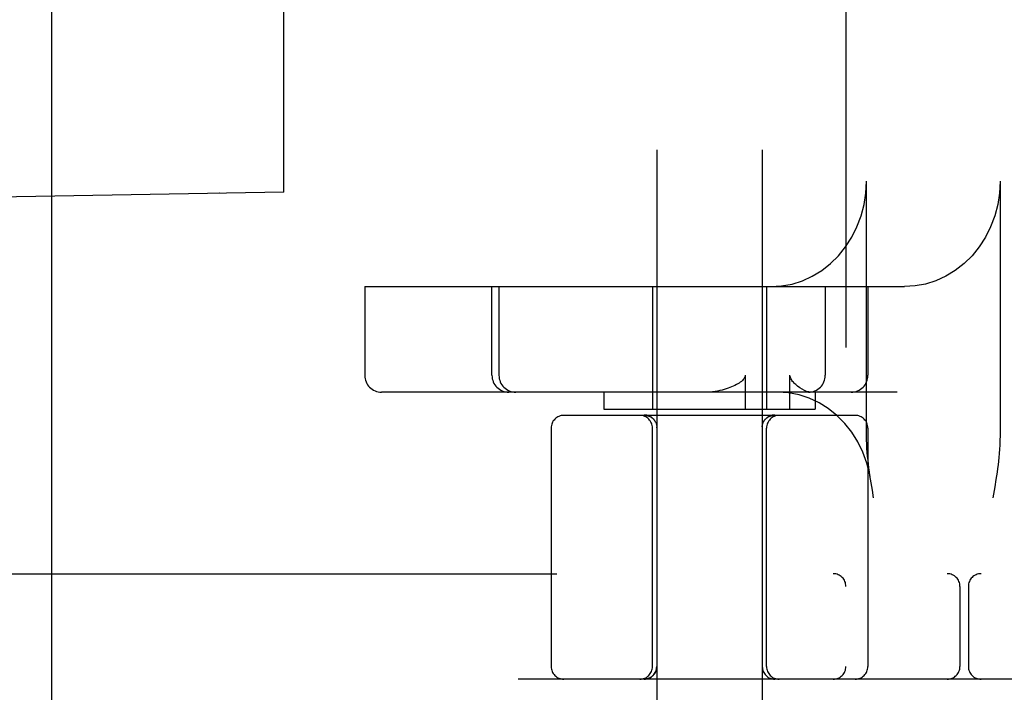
# Model space of a CAD drawing. Header units: inches. Extents: x 0 to 215, y 0 to 139.
# Tile 65 of 115: x 126.908 to 128.074, y 50.346 to 51.143. Entities that reach past the tile are written whole.
import ezdxf

# ---------------------------------------------------------------- set-up
doc = ezdxf.new("R2010")
doc.units = ezdxf.units.IN
doc.header["$LTSCALE"] = 11.804375
doc.header["$MEASUREMENT"] = 0
doc.linetypes.add('HIDDEN', pattern=[0.2, 0.1, -0.1])
doc.layers.add('DEFAULT_2', color=8, linetype='HIDDEN')

msp = doc.modelspace()

# ---------------------------------------------------------------- linework, layer by layer
at = {"layer": 'DEFAULT_2', "color": 8, "linetype": 'HIDDEN'}
for p, q in [((128.011, 54.829), (128.011, 49.3285)), ((127.886, 54.296), (127.886, 49.8615)), ((126.946, 50.1743), (126.946, 53.5493)), ((127.662, 53.3499), (127.662, 49.8808)), ((127.787, 53.3499), (127.787, 49.8808)), ((127.1445, 52.7862), (127.1445, 50.9374)), ((127.2206, 50.9387), (127.2206, 52.7849)), ((127.9104, 50.6503), (127.9104, 50.9518)), ((128.0685, 50.9518), (128.0685, 50.6503)), ((127.2206, 50.9387), (126.4255, 50.9248)), ((127.1446, 50.9374), (127.1445, 50.9374)), ((127.3163, 50.8268), (127.3163, 50.7218)), ((127.3163, 50.8268), (127.9552, 50.8268)), ((127.4669, 50.7218), (127.4669, 50.8268)), ((127.4752, 50.8268), (127.4752, 50.7218)), ((127.657, 50.8268), (127.657, 50.6818)), ((127.792, 50.8268), (127.792, 50.6818)), ((127.8616, 50.8268), (127.8616, 50.7218)), ((127.9121, 50.8268), (127.9121, 50.7218)), ((127.7668, 50.7218), (127.7668, 50.6818)), ((127.8198, 50.6818), (127.8198, 50.7218)), ((127.9468, 50.7018), (127.3363, 50.7018)), ((127.5995, 50.7018), (127.5995, 50.6818)), ((127.8495, 50.7018), (127.8495, 50.6818)), ((127.897, 50.6743), (127.552, 50.6743)), ((127.5995, 50.6818), (127.8495, 50.6818)), ((127.6484, 50.6743), (127.6485, 50.6743)), ((127.6485, 50.6743), (127.6487, 50.6743)), ((127.6487, 50.6743), (127.649, 50.6743)), ((127.6489, 50.6743), (127.6492, 50.6743)), ((127.6497, 50.6742), (127.65, 50.6742)), ((127.7987, 50.6741), (127.7991, 50.6742)), ((127.799, 50.6742), (127.7993, 50.6742)), ((127.7993, 50.6742), (127.7996, 50.6742)), ((127.7996, 50.6742), (127.7999, 50.6743)), ((127.7998, 50.6743), (127.8001, 50.6743)), ((127.8001, 50.6743), (127.8003, 50.6743)), ((127.8003, 50.6743), (127.8006, 50.6743)), ((127.8005, 50.6743), (127.8007, 50.6743)), ((127.6547, 50.6727), (127.655, 50.6725)), ((127.655, 50.6725), (127.6554, 50.6723)), ((127.6553, 50.6723), (127.6557, 50.6721)), ((127.6563, 50.6716), (127.6566, 50.6714)), ((127.6566, 50.6714), (127.6569, 50.6712)), ((127.6569, 50.6712), (127.6572, 50.6709)), ((127.6572, 50.6709), (127.6575, 50.6706)), ((127.6575, 50.6707), (127.6578, 50.6704)), ((127.6578, 50.6704), (127.6579, 50.6703)), ((127.6581, 50.6701), (127.6579, 50.6703)), ((127.6581, 50.6701), (127.6583, 50.6699)), ((127.6586, 50.6696), (127.6588, 50.6693)), ((127.7891, 50.6677), (127.7889, 50.6674)), ((127.7895, 50.6684), (127.7893, 50.6681)), ((127.7905, 50.6696), (127.7902, 50.6693)), ((127.791, 50.6701), (127.7907, 50.6699)), ((127.7912, 50.6704), (127.7915, 50.6707)), ((127.7912, 50.6703), (127.7913, 50.6704)), ((127.7915, 50.6707), (127.7913, 50.6704)), ((127.7915, 50.6706), (127.7918, 50.6709)), ((127.7918, 50.6709), (127.7921, 50.6712)), ((127.7927, 50.6716), (127.793, 50.6719)), ((127.793, 50.6719), (127.7934, 50.6721)), ((127.7934, 50.6721), (127.7937, 50.6723)), ((127.7937, 50.6723), (127.794, 50.6725)), ((127.537, 50.6593), (127.537, 50.3768)), ((127.657, 50.3768), (127.657, 50.6593)), ((127.6622, 50.6602), (127.6622, 50.6606)), ((127.6622, 50.6597), (127.6622, 50.6602)), ((127.7869, 50.6606), (127.7869, 50.6602)), ((127.7869, 50.6602), (127.7869, 50.6597)), ((127.792, 50.3768), (127.792, 50.6593)), ((127.912, 50.6593), (127.912, 50.3768)), ((127.9173, 50.5856), (127.9159, 50.5943)), ((128.0636, 50.5983), (128.0622, 50.5896)), ((127.9188, 50.5768), (127.9173, 50.5856)), ((126.3635, 50.4868), (128.5685, 50.4868)), ((128.021, 50.4718), (128.021, 50.3768)), ((128.031, 50.4718), (128.031, 50.3768)), ((128.6785, 50.3618), (126.3635, 50.3618))]:
    msp.add_line(p, q, dxfattribs=at)
for points in [[(127.797, 50.8268), (127.8098, 50.8276), (127.8222, 50.8299), (127.8345, 50.8338), (127.8462, 50.8392), (127.8573, 50.8459), (127.8677, 50.8541), (127.8772, 50.8634), (127.8856, 50.8738), (127.893, 50.8853), (127.8991, 50.8975), (127.904, 50.9105), (127.9075, 50.924), (127.9096, 50.9377), (127.9104, 50.9518)], [(128.0685, 50.9518), (128.0678, 50.9377), (128.0657, 50.924), (128.0622, 50.9105), (128.0573, 50.8975), (128.0512, 50.8853), (128.0438, 50.8738), (128.0353, 50.8634), (128.0259, 50.8541), (128.0155, 50.8459), (128.0044, 50.8392), (127.9926, 50.8338), (127.9804, 50.8299), (127.968, 50.8276), (127.9552, 50.8268)], [(127.7668, 50.7218), (127.7666, 50.7204), (127.7661, 50.7191), (127.7654, 50.7179), (127.7645, 50.7167), (127.7634, 50.7156), (127.7622, 50.7146), (127.7609, 50.7136), (127.7595, 50.7126), (127.7579, 50.7117), (127.7563, 50.7108), (127.7545, 50.7098), (127.7526, 50.709), (127.7507, 50.7081), (127.7487, 50.7073), (127.7466, 50.7065), (127.7443, 50.7057), (127.742, 50.705), (127.7395, 50.7043), (127.7368, 50.7037), (127.734, 50.7031), (127.7311, 50.7026), (127.7279, 50.7022), (127.7246, 50.7019), (127.7211, 50.7018)], [(127.8287, 50.7089), (127.8277, 50.7098), (127.8266, 50.7107), (127.8256, 50.7116), (127.8247, 50.7126), (127.8238, 50.7136), (127.8229, 50.7146), (127.8221, 50.7156), (127.8214, 50.7167), (127.8208, 50.7179), (127.8203, 50.7192), (127.82, 50.7204), (127.8198, 50.7218)], [(127.8442, 50.7018), (127.842, 50.7021), (127.8395, 50.7028), (127.8369, 50.7038), (127.8342, 50.7053), (127.8315, 50.7069), (127.8287, 50.7089)], [(127.9153, 50.5982), (127.9142, 50.6044), (127.9108, 50.6178), (127.906, 50.6307), (127.9, 50.6429), (127.8929, 50.6543), (127.8846, 50.6648), (127.8753, 50.6742), (127.8651, 50.6823), (127.8542, 50.6892), (127.8426, 50.6946), (127.8305, 50.6986), (127.8181, 50.701), (127.8055, 50.7018)], [(127.6483, 50.6746), (127.6479, 50.6747), (127.6475, 50.6747), (127.6471, 50.6747)], [(127.6475, 50.6747), (127.6479, 50.6747), (127.6483, 50.6746), (127.6487, 50.6746), (127.6491, 50.6746), (127.6495, 50.6745), (127.6498, 50.6744), (127.6502, 50.6744), (127.6506, 50.6743), (127.651, 50.6742), (127.6514, 50.6741), (127.6518, 50.674), (127.6521, 50.6738), (127.6525, 50.6737), (127.6529, 50.6736), (127.6532, 50.6734), (127.6536, 50.6732), (127.654, 50.6731), (127.6543, 50.6729), (127.6547, 50.6727), (127.655, 50.6725), (127.6553, 50.6723), (127.6557, 50.6721), (127.656, 50.6719), (127.6563, 50.6717), (127.6566, 50.6714), (127.6569, 50.6712), (127.6572, 50.6709)], [(127.6495, 50.6745), (127.6491, 50.6746), (127.6487, 50.6746)], [(127.6492, 50.6743), (127.6494, 50.6742), (127.6497, 50.6742)], [(127.6518, 50.674), (127.6514, 50.6741), (127.651, 50.6742), (127.6506, 50.6743), (127.6502, 50.6744), (127.6498, 50.6744)], [(127.65, 50.6742), (127.6503, 50.6741), (127.6506, 50.6741), (127.6509, 50.674), (127.6512, 50.674), (127.6516, 50.6739), (127.6519, 50.6738), (127.6523, 50.6737), (127.6526, 50.6736), (127.6529, 50.6734), (127.6533, 50.6733), (127.6536, 50.6732), (127.654, 50.673), (127.6543, 50.6728), (127.6547, 50.6727)], [(127.6503, 50.6741), (127.6505, 50.6741), (127.6508, 50.674), (127.6511, 50.674), (127.6514, 50.6739), (127.6517, 50.6738), (127.6521, 50.6737), (127.6524, 50.6736), (127.6527, 50.6735), (127.6531, 50.6734), (127.6534, 50.6733), (127.6537, 50.6731), (127.6541, 50.673), (127.6544, 50.6728), (127.6547, 50.6726)], [(127.7921, 50.6712), (127.7924, 50.6714), (127.7927, 50.6717), (127.7931, 50.6719), (127.7934, 50.6721), (127.7937, 50.6723), (127.794, 50.6725), (127.7944, 50.6727), (127.7947, 50.6729), (127.7951, 50.6731), (127.7954, 50.6732), (127.7958, 50.6734), (127.7962, 50.6736), (127.7965, 50.6737), (127.7969, 50.6738), (127.7973, 50.674), (127.7977, 50.6741), (127.798, 50.6742), (127.7984, 50.6743), (127.7988, 50.6744), (127.7992, 50.6744), (127.7996, 50.6745), (127.8, 50.6746), (127.8004, 50.6746), (127.8008, 50.6746), (127.8012, 50.6747), (127.8016, 50.6747), (127.8019, 50.6747)], [(127.7996, 50.6745), (127.7992, 50.6744), (127.7988, 50.6744), (127.7984, 50.6743), (127.798, 50.6742), (127.7977, 50.6741), (127.7973, 50.674), (127.7969, 50.6738), (127.7965, 50.6737), (127.7962, 50.6736), (127.7958, 50.6734), (127.7954, 50.6732), (127.7951, 50.6731), (127.7947, 50.6729), (127.7944, 50.6727), (127.794, 50.6725), (127.7937, 50.6723), (127.7934, 50.6721), (127.7931, 50.6719), (127.7927, 50.6717), (127.7924, 50.6714), (127.7921, 50.6712)], [(127.794, 50.6725), (127.7944, 50.6727), (127.7947, 50.6728), (127.7951, 50.673), (127.7954, 50.6732), (127.7957, 50.6733), (127.7961, 50.6734), (127.7964, 50.6736), (127.7968, 50.6737), (127.7971, 50.6738), (127.7975, 50.6739), (127.7978, 50.674), (127.7981, 50.674), (127.7984, 50.6741), (127.7987, 50.6741)], [(127.7943, 50.6726), (127.7946, 50.6728), (127.795, 50.673), (127.7953, 50.6731), (127.7956, 50.6733), (127.796, 50.6734), (127.7963, 50.6735), (127.7966, 50.6736), (127.797, 50.6737), (127.7973, 50.6738), (127.7976, 50.6739), (127.7979, 50.674), (127.7982, 50.674), (127.7985, 50.6741), (127.7988, 50.6741)], [(127.8008, 50.6746), (127.8004, 50.6746), (127.8, 50.6746)], [(127.8019, 50.6747), (127.8016, 50.6747), (127.8012, 50.6747)], [(127.6543, 50.6729), (127.654, 50.6731), (127.6536, 50.6732), (127.6532, 50.6734)], [(127.6569, 50.6712), (127.6566, 50.6714), (127.6563, 50.6717), (127.656, 50.6719), (127.6557, 50.6721), (127.6553, 50.6723), (127.655, 50.6725)], [(127.6557, 50.6721), (127.656, 50.6719), (127.6563, 50.6716)], [(127.6609, 50.6661), (127.6607, 50.6664), (127.6605, 50.6668), (127.6603, 50.6671), (127.6601, 50.6674), (127.6599, 50.6677), (127.6597, 50.6681), (127.6595, 50.6684), (127.6593, 50.6687), (127.6591, 50.669), (127.6588, 50.6693), (127.6586, 50.6696), (127.6583, 50.6699)], [(127.6609, 50.6661), (127.661, 50.6657), (127.6612, 50.6654), (127.6613, 50.665), (127.6614, 50.6647), (127.6615, 50.6643), (127.6616, 50.664), (127.6617, 50.6636), (127.6618, 50.6632), (127.6619, 50.6628), (127.662, 50.6625), (127.662, 50.6621), (127.6621, 50.6617), (127.6621, 50.6613), (127.6621, 50.661), (127.6622, 50.6606)], [(127.7869, 50.6606), (127.7869, 50.661), (127.7869, 50.6613), (127.787, 50.6617), (127.787, 50.6621), (127.7871, 50.6625), (127.7871, 50.6628), (127.7872, 50.6632), (127.7873, 50.6636), (127.7874, 50.664), (127.7875, 50.6643), (127.7876, 50.6647), (127.7877, 50.665), (127.7879, 50.6654), (127.788, 50.6657), (127.7882, 50.6661), (127.7883, 50.6664), (127.7885, 50.6668), (127.7887, 50.6671), (127.7889, 50.6674), (127.7891, 50.6677), (127.7893, 50.6681), (127.7895, 50.6684), (127.7897, 50.6687), (127.79, 50.669), (127.7902, 50.6693), (127.7905, 50.6696), (127.7907, 50.6699), (127.791, 50.6701), (127.7912, 50.6703)], [(127.7921, 50.6712), (127.7924, 50.6714), (127.7927, 50.6716)], [(127.6622, 50.6597), (127.6621, 50.6549), (127.662, 50.6457)], [(127.7869, 50.6597), (127.787, 50.6502), (127.787, 50.6457)], [(127.9159, 50.5943), (127.9152, 50.5987), (127.9145, 50.6031), (127.9139, 50.6076), (127.9133, 50.6121), (127.9127, 50.6166), (127.9122, 50.6212), (127.9117, 50.6258), (127.9112, 50.6305), (127.9109, 50.6353), (127.9106, 50.6402), (127.9104, 50.6452), (127.9104, 50.6503)], [(128.0685, 50.6503), (128.0684, 50.6445), (128.0682, 50.6391), (128.0679, 50.6341), (128.0675, 50.6292), (128.0671, 50.6246), (128.0666, 50.6201), (128.0661, 50.6157), (128.0655, 50.6113), (128.0649, 50.607), (128.0643, 50.6026), (128.0636, 50.5983)], [(128.0622, 50.5896), (128.0608, 50.581), (128.0601, 50.5768)], [(127.662, 50.3768), (127.662, 50.3765), (127.662, 50.3761), (127.662, 50.3757), (127.6619, 50.3753), (127.6619, 50.3749), (127.6619, 50.3745), (127.6618, 50.3742), (127.6617, 50.3738), (127.6616, 50.3734), (127.6615, 50.373), (127.6614, 50.3726), (127.6613, 50.3722), (127.6612, 50.3719), (127.6611, 50.3715), (127.6609, 50.3711), (127.6608, 50.3708), (127.6606, 50.3704), (127.6604, 50.37), (127.6602, 50.3697), (127.66, 50.3693), (127.6598, 50.369), (127.6596, 50.3687), (127.6594, 50.3683), (127.6592, 50.368), (127.659, 50.3677), (127.6587, 50.3674), (127.6585, 50.3671), (127.6582, 50.3668), (127.6579, 50.3665), (127.6577, 50.3662), (127.6574, 50.3659), (127.6571, 50.3657), (127.6568, 50.3654), (127.6565, 50.3651), (127.6562, 50.3649), (127.6559, 50.3647), (127.6555, 50.3644), (127.6552, 50.3642), (127.6549, 50.364), (127.6545, 50.3638), (127.6542, 50.3636), (127.6538, 50.3634), (127.6535, 50.3632), (127.6531, 50.3631), (127.6528, 50.3629), (127.6524, 50.3628), (127.652, 50.3626), (127.6517, 50.3625), (127.6513, 50.3624), (127.6509, 50.3623), (127.6505, 50.3622), (127.6501, 50.3621), (127.6497, 50.362), (127.6494, 50.362), (127.649, 50.3619), (127.6486, 50.3619), (127.6482, 50.3618), (127.6478, 50.3618), (127.6474, 50.3618), (127.647, 50.3618)]]:
    msp.add_lwpolyline(points, dxfattribs=at)
for centre, radius, start, end in [((127.3363, 50.7218), 0.02, 180, 270), ((127.4869, 50.7218), 0.02, 180, 270), ((127.4952, 50.7218), 0.02, 180, 270), ((127.8416, 50.7218), 0.02, 270, 360), ((127.8921, 50.7218), 0.02, 270, 360), ((127.552, 50.6593), 0.015, 90, 180), ((127.642, 50.6593), 0.015, 0, 90), ((127.807, 50.6593), 0.015, 90, 180), ((127.897, 50.6593), 0.015, 0, 90), ((127.871, 50.4718), 0.015, 0, 90), ((128.006, 50.4718), 0.015, 0, 90), ((128.046, 50.4718), 0.015, 90, 180), ((127.552, 50.3768), 0.015, 180, 270), ((127.642, 50.3768), 0.015, 270, 360), ((127.647, 50.3768), 0.015, 270, 360), ((127.802, 50.3768), 0.015, 180, 270), ((127.807, 50.3768), 0.015, 180, 270), ((127.871, 50.3768), 0.015, 270, 360), ((127.897, 50.3768), 0.015, 270, 360), ((128.006, 50.3768), 0.015, 270, 360), ((128.046, 50.3768), 0.015, 180, 270)]:
    msp.add_arc(centre, radius, start, end, dxfattribs=at)

doc.saveas('drawing.dxf')
